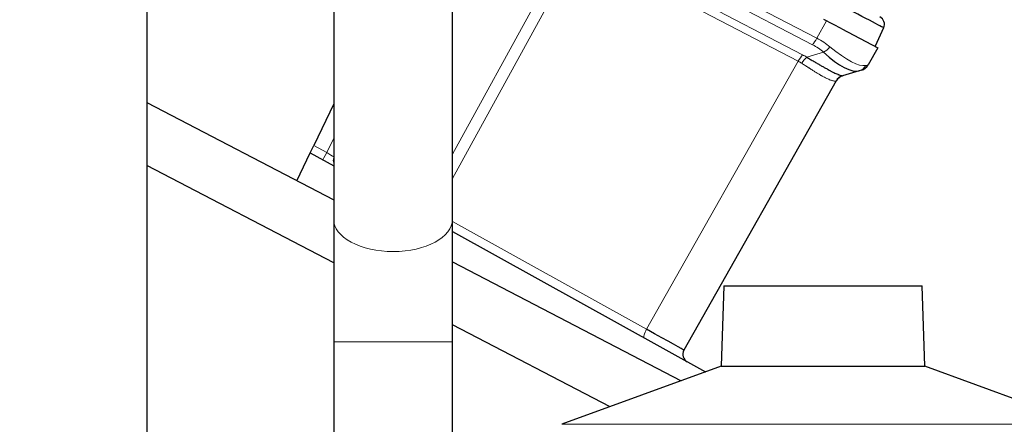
# Model space of a CAD drawing. Header units: inches. Extents: x 0 to 23760, y -13 to 16800.
# Tile 173 of 256: x 12678 to 13026, y 6225 to 6368. Entities that reach past the tile are written whole.
import ezdxf

# ---------------------------------------------------------------- set-up
doc = ezdxf.new("R2010")
doc.units = ezdxf.units.IN
doc.layers.add('1', color=7, linetype='Continuous', true_color=0xffffff)
doc.layers.add('254', color=7, linetype='Continuous', true_color=0xffffff)
doc.styles.add('latin_extended', font='simplex.shx')
doc.dimstyles.get("Standard").update_dxf_attribs({"dimtxt": 0.18, "dimasz": 0.18, "dimexe": 0.18, "dimexo": 0.0625, "dimgap": 0.09, "dimtad": 0, "dimtih": 1, "dimtoh": 1, "dimdec": 4, "dimzin": 0, "dimdsep": 46, "dimtxsty": 'Standard', "dimcen": 0.09, "dimadec": 0, "dimazin": 0, "dimtfac": 1, "dimtdec": 4, "dimtofl": 0, "dimtmove": 0, "dimatfit": 3, "dimfxl": 1, "dimtolj": 1, "dimtzin": 0, "dimarcsym": 0})

# ---------------------------------------------------------------- blocks, each defined once
blk = doc.blocks.new('_U10')
at = {"layer": '254', "color": 3, "linetype": 'Continuous', "lineweight": 13, "transparency": 16777216}
for p, q in [((12254.14, 7337.95), (13647.95, 7337.95)), ((13607.95, 7197.95), (13607.95, 5012.72)), ((11794.34, 4872.72), (13647.95, 4872.72))]:
    blk.add_line(p, q, dxfattribs=at)
at = {"layer": '254', "color": 3, "transparency": 16777216}
for points in [[(13631.29, 7197.95), (13584.62, 7197.95), (13607.95, 7337.95)], [(13584.62, 5012.72), (13631.29, 5012.72), (13607.95, 4872.72)]]:
    blk.add_solid(points, dxfattribs=at)
at = {"layer": 'Defpoints', "color": 0, "transparency": 16777216}
for p in [(12214.14, 7337.95), (11754.34, 4872.72), (13607.95, 4872.72)]:
    blk.add_point(p, dxfattribs=at)
at = {"layer": '254', "color": 2, "lineweight": 13, "transparency": 16777216, "insert": (13397.95, 5659.5), "char_height": 140, "attachment_point": 1, "rotation": 90, "style": 'latin_extended'}
blk.add_mtext('\\A1;2465', dxfattribs=at)

msp = doc.modelspace()

# ---------------------------------------------------------------- linework, layer by layer
at = {"layer": '1', "color": 2, "linetype": 'Continuous', "lineweight": 25}
for p, q in [((12789.223, 6518.422), (12789.223, 6297.702)), ((12831.223, 6297.702), (12831.223, 6518.422)), ((12723.223, 6498.701), (12723.223, 5878.701)), ((12968.859, 6365.034), (12962.557, 6368.314)), ((12968.859, 6365.034), (12981.613, 6358.395)), ((12983.66, 6365.398), (12980.688, 6358.876)), ((12981.613, 6358.395), (12978.167, 6352.303)), ((12975.05, 6350.209), (12969.159, 6348.464)), ((12975.821, 6350.438), (12975.05, 6350.209)), ((12966.919, 6346.63), (12913.071, 6251.455)), ((12723.228, 6338.966), (12789.225, 6304.61)), ((12789.224, 6338.56), (12782.207, 6323.849)), ((12780.956, 6321.227), (12782.207, 6323.849)), ((12776.251, 6311.363), (12780.956, 6321.227)), ((12780.956, 6321.227), (12789.225, 6316.644)), ((12789.23, 6282.341), (12723.229, 6316.699)), ((12831.225, 6293.363), (12920.692, 6243.77)), ((12831.228, 6282.744), (12912.103, 6240.643)), ((12927.17, 6274.242), (12926.176, 6245.765)), ((12927.17, 6274.242), (12997.275, 6274.242)), ((12998.27, 6245.765), (12997.275, 6274.242)), ((12886.928, 6231.483), (12831.226, 6260.48)), ((12789.223, 6254.418), (12789.223, 5813.123)), ((12831.223, 6193.808), (12831.223, 6254.418)), ((12926.176, 6245.765), (12869.878, 6225.275)), ((12926.176, 6245.765), (12998.27, 6245.765)), ((13054.567, 6225.275), (12998.27, 6245.765))]:
    msp.add_line(p, q, dxfattribs=at)
at = {"layer": '1', "color": 110, "linetype": 'Continuous', "lineweight": 13}
for p, q in [((12882.654, 6402.024), (12960.022, 6361.749)), ((12958.497, 6359.457), (12881.128, 6399.732)), ((12831.224, 6320.768), (12872.468, 6395.802)), ((12877.656, 6396.119), (12954.978, 6355.867)), ((12876.118, 6393.853), (12831.223, 6312.177)), ((12953.461, 6353.59), (12876.138, 6393.842)), ((12960.022, 6361.749), (12963.468, 6367.84)), ((12956.479, 6355.009), (12962.439, 6356.775)), ((12899.864, 6258.858), (12953.461, 6353.59)), ((12786.783, 6321.312), (12789.224, 6326.429)), ((12782.207, 6323.849), (12786.783, 6321.312)), ((12831.224, 6296.906), (12899.864, 6258.858)), ((12789.223, 6254.418), (12810.223, 6254.418)), ((12810.223, 6254.418), (12831.223, 6254.418)), ((12869.878, 6225.275), (13054.567, 6225.275))]:
    msp.add_line(p, q, dxfattribs=at)
at = {"layer": '1', "color": 2, "linetype": 'Continuous', "lineweight": 25}
for centre, radius, start, end in [((12980.93, 6366.642), 3, 335.5, 62.5), ((12974.685, 6354.273), 4, 286.5, 330.5), ((12970.4, 6344.66), 4, 106.5, 150.5), ((12792.084, 6318.489), 3, 162.50801, 197.4932), ((12915.682, 6249.977), 3, 150.5, 241)]:
    msp.add_arc(centre, radius, start, end, dxfattribs=at)
for centre, major_axis, ratio, start_param, end_param in [((12959.613, 6377.739), (-24.047, 12.341), 0.0045296, 3.1418037, 4.4661133), ((12959.243, 6373.687), (-16.664, 23.061), 0.3072628, 2.1502579, 3.0340948), ((12970.295, 6344.629), (1.136, -3.835), 0.9934032, 3.1415927, 3.910304), ((12895.565, 6261.128), (-17.506, 9.674), 0.0047621, 3.1415449, 4.4669268)]:
    msp.add_ellipse(centre, major_axis=major_axis, ratio=ratio, start_param=start_param, end_param=end_param, dxfattribs=at)
at = {"layer": '1', "color": 110, "linetype": 'Continuous', "lineweight": 13}
for centre, major_axis, ratio, start_param, end_param in [((12959.229, 6362.319), (1.847, 3.548), 0.2419219, 3.9095375, 4.6774824), ((12942.939, 6344.869), (28.804, 0.399), 0.722843, 0.7050916, 0.9259224), ((12942.207, 6342.007), (25.026, 7.413), 0.753739, 0.4419184, 0.6627493), ((12963.171, 6359.637), (2.644, 3.001), 0.4458674, 3.9942267, 4.7811627), ((12959.243, 6373.687), (-18.953, 21.143), 0.2465223, 2.1198236, 3.0036605), ((12954.246, 6353.004), (-1.847, -3.548), 0.2419219, 3.9095375, 4.6731191), ((12937.192, 6334.702), (21.454, 14.341), 0.7066025, 0.298955, 0.373973), ((12955.747, 6352.147), (-2.122, -3.391), 0.3160454, 3.9317134, 4.6962714), ((12937.924, 6337.565), (26.111, 7.967), 0.7536205, 0.5797522, 0.6547701), ((12973.914, 6354.045), (-1.136, 3.835), 0.9510037, 3.1415927, 3.9285287), ((12942.939, 6344.869), (35.228, 7.434), 0.0022709, 6.0603513, 6.2811821), ((12937.274, 6334.848), (29.645, 11.783), 0.002496, 6.2800837, 6.3599312), ((12786.827, 6321.403), (-1.454, -2.624), 0.0020575, 0, 1.5371699), ((12786.827, 6321.403), (-2.55, 1.623), 0.0331858, 1.5748603, 2.8135314), ((12810.223, 6297.702), (21, 0), 0.5410409, 3.1414945, 4.712389), ((12810.223, 6297.702), (21, 0), 0.5410409, 4.712389, 6.2831853), ((12900.453, 6258.419), (-1.454, -2.624), 0.2428118, 4.6794646, 6.2831853)]:
    msp.add_ellipse(centre, major_axis=major_axis, ratio=ratio, start_param=start_param, end_param=end_param, dxfattribs=at)
msp.add_open_spline([(12966.83, 6346.601), (12966.773, 6346.581), (12966.7, 6346.568), (12966.524, 6346.559), (12966.421, 6346.563), (12966.187, 6346.589), (12966.055, 6346.611), (12965.763, 6346.675), (12965.603, 6346.718), (12965.342, 6346.797), (12965.252, 6346.826), (12965.11, 6346.874), (12965.062, 6346.891), (12964.965, 6346.925), (12964.916, 6346.943), (12964.666, 6347.036), (12964.454, 6347.121), (12964.008, 6347.312), (12963.54, 6347.524), (12963.029, 6347.779), (12962.495, 6348.055), (12962.217, 6348.204), (12961.892, 6348.384), (12961.856, 6348.404), (12961.783, 6348.445), (12961.746, 6348.465), (12961.636, 6348.527), (12961.413, 6348.653), (12961.187, 6348.784), (12960.728, 6349.051), (12960.415, 6349.238), (12959.773, 6349.628), (12959.444, 6349.832), (12958.771, 6350.253), (12958.427, 6350.472), (12957.898, 6350.811), (12957.72, 6350.925), (12957.449, 6351.1), (12957.358, 6351.159), (12957.175, 6351.277), (12957.084, 6351.336), (12956.623, 6351.634), (12956.249, 6351.877), (12955.489, 6352.37), (12955.103, 6352.62), (12954.709, 6352.872)], degree=3, knots=[0, 0, 0, 0, 0.0625, 0.0625, 0.125, 0.125, 0.1875, 0.1875, 0.25, 0.25, 0.28125, 0.28125, 0.296875, 0.296875, 0.3125, 0.3125, 0.375, 0.375, 0.4375, 0.5, 0.5, 0.5625, 0.5625, 0.5703125, 0.5703125, 0.578125, 0.578125, 0.59375, 0.625, 0.625, 0.6875, 0.6875, 0.75, 0.75, 0.8125, 0.8125, 0.84375, 0.84375, 0.859375, 0.859375, 0.875, 0.875, 0.9375, 0.9375, 1, 1, 1, 1], dxfattribs=at)
at = {"layer": '1', "color": 2, "linetype": 'Continuous', "lineweight": 25}
msp.add_open_spline([(12956.479, 6355.009), (12956.911, 6354.762), (12957.336, 6354.515), (12958.172, 6354.028), (12958.583, 6353.786), (12959.089, 6353.489), (12959.19, 6353.43), (12959.391, 6353.312), (12959.491, 6353.253), (12959.788, 6353.078), (12959.984, 6352.963), (12960.564, 6352.623), (12960.94, 6352.403), (12961.674, 6351.976), (12962.032, 6351.77), (12962.728, 6351.372), (12963.067, 6351.181), (12963.561, 6350.905), (12963.724, 6350.815), (12963.964, 6350.684), (12964.043, 6350.64), (12964.162, 6350.576), (12964.201, 6350.555), (12964.279, 6350.512), (12964.628, 6350.324), (12964.96, 6350.148), (12965.522, 6349.858), (12966.057, 6349.589), (12966.538, 6349.361), (12966.991, 6349.153), (12967.204, 6349.059), (12967.453, 6348.955), (12967.502, 6348.934), (12967.598, 6348.895), (12967.645, 6348.876), (12967.784, 6348.821), (12967.872, 6348.787), (12968.122, 6348.694), (12968.273, 6348.642), (12968.541, 6348.558), (12968.659, 6348.526), (12968.86, 6348.48), (12968.944, 6348.465), (12969.078, 6348.453), (12969.127, 6348.455), (12969.159, 6348.464)], degree=3, knots=[0, 0, 0, 0, 0.0625, 0.0625, 0.125, 0.125, 0.140625, 0.140625, 0.15625, 0.15625, 0.1875, 0.1875, 0.25, 0.25, 0.3125, 0.3125, 0.375, 0.375, 0.40625, 0.40625, 0.421875, 0.421875, 0.4296875, 0.4296875, 0.4375, 0.5, 0.5, 0.5625, 0.625, 0.625, 0.6875, 0.6875, 0.703125, 0.703125, 0.71875, 0.71875, 0.75, 0.75, 0.8125, 0.8125, 0.875, 0.875, 0.9375, 0.9375, 1, 1, 1, 1], dxfattribs=at)
for points in [[(12789.223, 6297.724), (12789.223, 6277.902), (12789.223, 6254.418)], [(12831.223, 6254.418), (12831.223, 6277.879), (12831.223, 6297.68)]]:
    msp.add_open_spline(points, degree=2, dxfattribs=at)

# ---------------------------------------------------------------- dimensions: what is measured, and where the dimension line sits
at = {"layer": '254', "color": 2, "linetype": 'Continuous', "lineweight": 13}
dim = msp.add_linear_dim(base=(13607.952, 4872.717), p1=(12214.144, 7337.952), p2=(11754.344, 4872.717), angle=90, dimstyle='Standard', override={"dimscale": 40, "dimtxt": 3.5, "dimasz": 3.5, "dimexe": 1, "dimexo": 1, "dimgap": 1.75, "dimtad": 1, "dimtih": 0, "dimtoh": 0, "dimdec": 0, "dimlfac": 1, "dimzin": 8, "dimdsep": 46, "dimlunit": 2, "dimtxsty": 'latin_extended', "dimsah": 1, "dimse1": 0, "dimse2": 0, "dimsd1": 0, "dimsd2": 0, "dimclrd": 3, "dimclre": 3, "dimclrt": 2, "dimtol": 0, "dimtm": -0.1, "dimtfac": 0.714286, "dimtdec": 3, "dimtofl": 1, "dimtmove": 0, "dimtzin": 8, "dimlwd": 13, "dimlwe": 13}, dxfattribs=at)
dim.commit()
dim.dimension.update_dxf_attribs({"geometry": '_U10', "text_midpoint": (13607.952, 5906.162), "dimtype": 160})

doc.saveas('drawing.dxf')
